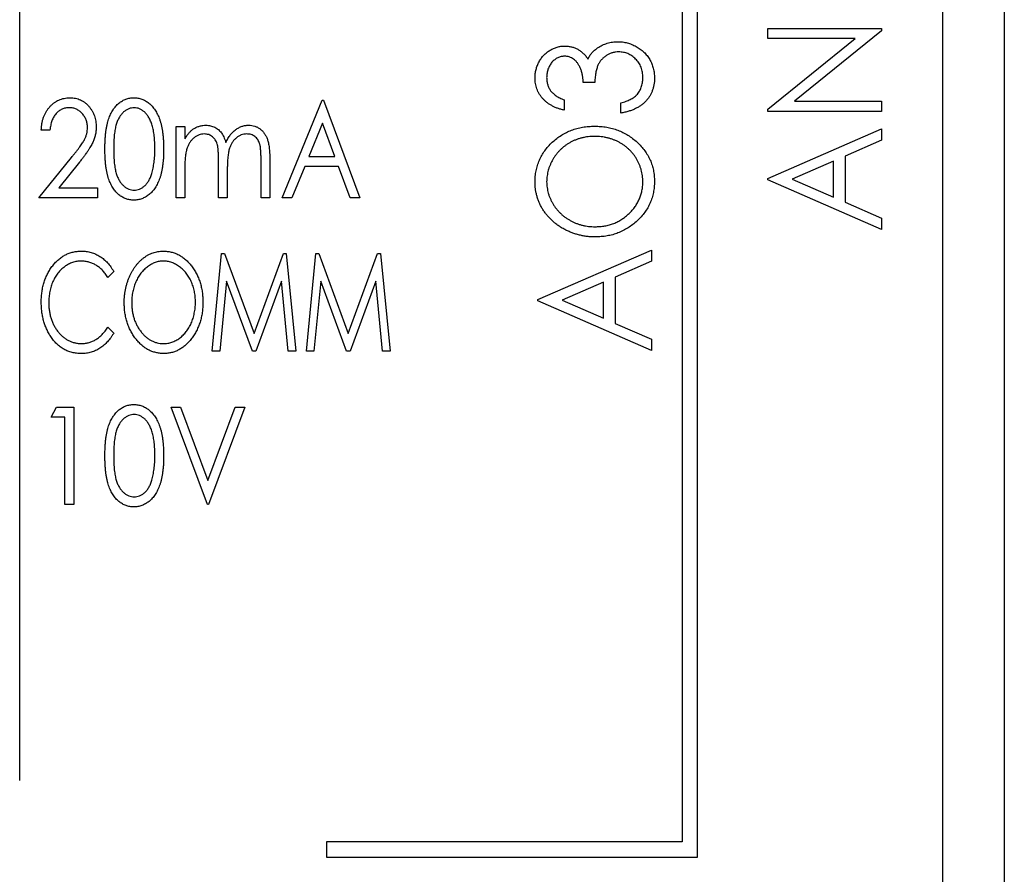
# Paper-space layout 'Sheet2' of a CAD drawing. Header units: millimetres. Extents: x 0 to 420, y 0 to 297.
# Tile 16 of 24: x 321 to 337, y 111 to 125. Entities that reach past the tile are written whole.
import ezdxf

# ---------------------------------------------------------------- set-up
doc = ezdxf.new("R2010")
doc.units = ezdxf.units.MM

psp = doc.layouts.new('Sheet2')

# ---------------------------------------------------------------- linework, layer by layer
at = {"color": 7, "linetype": 'Continuous', "lineweight": 25}
for p, q in [((336.15, 98.922), (336.15, 217.322)), ((337.15, 187.122), (337.15, 97.722)), ((332.15, 111.772), (332.15, 153.272)), ((331.9, 153.022), (331.9, 112.022)), ((321.1, 113.022), (321.1, 152.022)), ((333.298, 125.114), (333.298, 125.28)), ((333.298, 125.28), (335.15, 125.28)), ((335.15, 125.242), (333.731, 124.093)), ((335.15, 125.28), (335.15, 125.242)), ((334.72, 125.114), (333.298, 125.114)), ((333.298, 123.962), (334.72, 125.114)), ((330.474, 124.399), (330.284, 124.399)), ((325.38, 122.522), (326.031, 124.11)), ((326.031, 124.11), (326.051, 124.11)), ((326.051, 124.11), (326.642, 122.522)), ((329.975, 124.114), (329.975, 123.948)), ((330.901, 123.901), (330.901, 124.067)), ((333.731, 124.093), (335.15, 124.093)), ((335.15, 124.093), (335.15, 123.927)), ((333.298, 123.927), (333.298, 123.962)), ((335.15, 123.927), (333.298, 123.927)), ((321.594, 123.621), (321.452, 123.621)), ((323.65, 123.683), (323.792, 123.683)), ((323.65, 122.522), (323.65, 123.683)), ((323.792, 123.683), (323.792, 123.481)), ((326.036, 123.738), (325.813, 123.194)), ((326.237, 123.194), (326.036, 123.738)), ((333.298, 122.835), (335.15, 123.642)), ((335.15, 123.642), (335.15, 123.458)), ((335.15, 123.458), (334.556, 123.2)), ((321.411, 122.522), (321.945, 123.179)), ((324.342, 122.522), (324.342, 123.112)), ((325.034, 122.522), (325.034, 123.151)), ((325.176, 123.151), (325.176, 122.522)), ((325.813, 123.194), (326.237, 123.194)), ((334.366, 123.117), (333.692, 122.823)), ((334.366, 122.529), (334.366, 123.117)), ((334.556, 123.2), (334.556, 122.446)), ((322.074, 123.099), (321.737, 122.685)), ((323.792, 123.011), (323.792, 122.522)), ((324.484, 122.974), (324.484, 122.522)), ((325.746, 123.031), (325.537, 122.522)), ((326.298, 123.031), (325.746, 123.031)), ((326.487, 122.522), (326.298, 123.031)), ((333.298, 122.811), (333.298, 122.835)), ((335.15, 122.004), (333.298, 122.811)), ((333.692, 122.823), (334.366, 122.529)), ((321.737, 122.685), (322.368, 122.685)), ((322.368, 122.685), (322.368, 122.522)), ((322.368, 122.522), (321.411, 122.522)), ((323.792, 122.522), (323.65, 122.522)), ((324.484, 122.522), (324.342, 122.522)), ((325.176, 122.522), (325.034, 122.522)), ((325.537, 122.522), (325.38, 122.522)), ((326.642, 122.522), (326.487, 122.522)), ((334.556, 122.446), (335.15, 122.187)), ((335.15, 122.187), (335.15, 122.004)), ((329.548, 120.861), (331.4, 121.669)), ((331.4, 121.669), (331.4, 121.485)), ((324.238, 120.022), (324.392, 121.61)), ((324.392, 121.61), (324.438, 121.61)), ((324.438, 121.61), (324.92, 120.307)), ((324.92, 120.307), (325.398, 121.61)), ((325.398, 121.61), (325.446, 121.61)), ((325.446, 121.61), (325.602, 120.022)), ((325.774, 120.022), (325.928, 121.61)), ((325.928, 121.61), (325.974, 121.61)), ((325.974, 121.61), (326.455, 120.307)), ((326.455, 120.307), (326.934, 121.61)), ((326.934, 121.61), (326.982, 121.61)), ((326.982, 121.61), (327.137, 120.022)), ((331.4, 121.485), (330.806, 121.226)), ((322.632, 121.319), (322.536, 121.223)), ((330.806, 121.226), (330.806, 120.473)), ((324.472, 121.162), (324.361, 120.022)), ((324.893, 120.022), (324.472, 121.162)), ((325.368, 121.162), (324.949, 120.022)), ((325.479, 120.022), (325.368, 121.162)), ((326.008, 121.162), (325.897, 120.022)), ((326.429, 120.022), (326.008, 121.162)), ((326.903, 121.162), (326.485, 120.022)), ((327.015, 120.022), (326.903, 121.162)), ((330.616, 121.143), (329.942, 120.85)), ((330.616, 120.556), (330.616, 121.143)), ((329.548, 120.838), (329.548, 120.861)), ((331.4, 120.03), (329.548, 120.838)), ((329.942, 120.85), (330.616, 120.556)), ((322.536, 120.409), (322.632, 120.315)), ((330.806, 120.473), (331.4, 120.214)), ((331.4, 120.214), (331.4, 120.03)), ((324.361, 120.022), (324.238, 120.022)), ((324.949, 120.022), (324.893, 120.022)), ((325.602, 120.022), (325.479, 120.022)), ((325.897, 120.022), (325.774, 120.022)), ((326.485, 120.022), (326.429, 120.022)), ((327.137, 120.022), (327.015, 120.022)), ((321.615, 118.947), (321.7, 119.11)), ((321.7, 119.11), (321.981, 119.11)), ((321.981, 119.11), (321.981, 117.522)), ((323.568, 119.11), (323.723, 119.11)), ((324.159, 117.522), (323.568, 119.11)), ((323.723, 119.11), (324.169, 117.91)), ((324.169, 117.91), (324.615, 119.11)), ((324.769, 119.11), (324.179, 117.522)), ((324.615, 119.11), (324.769, 119.11)), ((321.838, 118.947), (321.615, 118.947)), ((321.838, 117.522), (321.838, 118.947)), ((321.981, 117.522), (321.838, 117.522)), ((324.179, 117.522), (324.159, 117.522)), ((326.1, 112.022), (326.1, 111.772)), ((331.9, 112.022), (326.1, 112.022)), ((326.1, 111.772), (332.15, 111.772))]:
    psp.add_line(p, q, dxfattribs=at)
for points, knots in [([(330.521, 124.964), (330.533, 124.972), (330.557, 124.988), (330.596, 125.008), (330.636, 125.025), (330.676, 125.039), (330.718, 125.051), (330.761, 125.058), (330.805, 125.063), (330.835, 125.064), (330.85, 125.064)], [0, 0, 0, 0, 0.126046, 0.250947, 0.373622, 0.497176, 0.620273, 0.744382, 0.87147, 1, 1, 1, 1]), ([(330.85, 125.064), (330.876, 125.063), (330.927, 125.062), (331.004, 125.046), (331.078, 125.021), (331.15, 124.987), (331.217, 124.945), (331.277, 124.895), (331.328, 124.838), (331.371, 124.774), (331.406, 124.705), (331.429, 124.63), (331.445, 124.552), (331.447, 124.499), (331.448, 124.472)], [0, 0, 0, 0, 0.082872, 0.165142, 0.248491, 0.333462, 0.418329, 0.500365, 0.581906, 0.664008, 0.746485, 0.828958, 0.912783, 1, 1, 1, 1]), ([(329.5, 124.475), (329.501, 124.498), (329.503, 124.544), (329.516, 124.612), (329.537, 124.676), (329.566, 124.738), (329.601, 124.796), (329.643, 124.847), (329.692, 124.891), (329.745, 124.927), (329.802, 124.956), (329.861, 124.977), (329.921, 124.991), (329.961, 124.992), (329.982, 124.993)], [0, 0, 0, 0, 0.088152, 0.174818, 0.261298, 0.348501, 0.435009, 0.519029, 0.601423, 0.684099, 0.765985, 0.844847, 0.922235, 1, 1, 1, 1]), ([(329.982, 124.993), (330.001, 124.992), (330.04, 124.991), (330.095, 124.981), (330.148, 124.965), (330.198, 124.941), (330.244, 124.911), (330.288, 124.875), (330.328, 124.831), (330.351, 124.799), (330.363, 124.782)], [0, 0, 0, 0, 0.128961, 0.252356, 0.372719, 0.492297, 0.612547, 0.736291, 0.864891, 1, 1, 1, 1]), ([(330.363, 124.782), (330.372, 124.8), (330.391, 124.836), (330.428, 124.884), (330.471, 124.927), (330.504, 124.951), (330.521, 124.964)], [0, 0, 0, 0, 0.250334, 0.497098, 0.745903, 1, 1, 1, 1]), ([(330.866, 124.898), (330.849, 124.897), (330.814, 124.896), (330.764, 124.885), (330.715, 124.867), (330.669, 124.843), (330.626, 124.813), (330.588, 124.777), (330.556, 124.737), (330.534, 124.699), (330.52, 124.666), (330.51, 124.637), (330.501, 124.605), (330.494, 124.57), (330.487, 124.532), (330.481, 124.491), (330.477, 124.446), (330.475, 124.415), (330.474, 124.399)], [0, 0, 0, 0, 0.072483, 0.144336, 0.216269, 0.289826, 0.363748, 0.435901, 0.50742, 0.580162, 0.618838, 0.660808, 0.707132, 0.757253, 0.811151, 0.869953, 0.932709, 1, 1, 1, 1]), ([(331.258, 124.475), (331.257, 124.49), (331.257, 124.521), (331.251, 124.565), (331.242, 124.607), (331.229, 124.647), (331.213, 124.685), (331.192, 124.719), (331.168, 124.752), (331.141, 124.782), (331.111, 124.809), (331.08, 124.833), (331.047, 124.853), (331.013, 124.87), (330.978, 124.882), (330.942, 124.891), (330.904, 124.897), (330.879, 124.898), (330.866, 124.898)], [0, 0, 0, 0, 0.072637, 0.141726, 0.208269, 0.273118, 0.33605, 0.398784, 0.461462, 0.52466, 0.587471, 0.648301, 0.707284, 0.765509, 0.823088, 0.881207, 0.940024, 1, 1, 1, 1]), ([(329.981, 124.827), (329.971, 124.827), (329.952, 124.826), (329.924, 124.821), (329.897, 124.813), (329.87, 124.802), (329.845, 124.788), (329.821, 124.771), (329.798, 124.751), (329.776, 124.728), (329.756, 124.703), (329.739, 124.675), (329.724, 124.646), (329.711, 124.616), (329.702, 124.584), (329.695, 124.55), (329.691, 124.514), (329.691, 124.49), (329.69, 124.478)], [0, 0, 0, 0, 0.0573937, 0.1140535, 0.1691673, 0.2255261, 0.2817698, 0.3402862, 0.4007051, 0.4641325, 0.5289745, 0.5927755, 0.6565383, 0.7214926, 0.7880119, 0.8561789, 0.9264562, 1, 1, 1, 1]), ([(330.284, 124.399), (330.284, 124.42), (330.283, 124.46), (330.274, 124.519), (330.261, 124.576), (330.241, 124.628), (330.218, 124.676), (330.192, 124.718), (330.163, 124.753), (330.13, 124.78), (330.095, 124.801), (330.058, 124.816), (330.02, 124.825), (329.994, 124.826), (329.981, 124.827)], [0, 0, 0, 0, 0.1058, 0.208102, 0.306952, 0.403845, 0.495836, 0.580279, 0.657016, 0.729335, 0.79901, 0.865583, 0.932309, 1, 1, 1, 1]), ([(329.975, 123.948), (329.957, 123.953), (329.92, 123.961), (329.868, 123.978), (329.819, 123.998), (329.773, 124.021), (329.731, 124.046), (329.692, 124.074), (329.655, 124.105), (329.623, 124.14), (329.594, 124.176), (329.569, 124.214), (329.548, 124.254), (329.531, 124.295), (329.517, 124.338), (329.508, 124.382), (329.501, 124.428), (329.501, 124.46), (329.5, 124.475)], [0, 0, 0, 0, 0.074282, 0.144875, 0.213158, 0.279066, 0.342788, 0.405011, 0.466609, 0.527393, 0.58752, 0.646103, 0.704302, 0.762167, 0.820014, 0.878488, 0.938507, 1, 1, 1, 1]), ([(329.69, 124.478), (329.691, 124.458), (329.693, 124.419), (329.705, 124.363), (329.725, 124.311), (329.749, 124.272), (329.773, 124.243), (329.794, 124.222), (329.817, 124.202), (329.843, 124.182), (329.872, 124.164), (329.904, 124.146), (329.938, 124.13), (329.963, 124.12), (329.975, 124.114)], [0, 0, 0, 0, 0.120032, 0.233521, 0.344431, 0.454949, 0.511874, 0.57062, 0.63265, 0.698517, 0.767458, 0.840518, 0.917842, 1, 1, 1, 1]), ([(331.448, 124.472), (331.447, 124.453), (331.446, 124.417), (331.44, 124.364), (331.429, 124.314), (331.413, 124.266), (331.394, 124.22), (331.37, 124.176), (331.342, 124.135), (331.309, 124.096), (331.272, 124.06), (331.231, 124.027), (331.186, 123.998), (331.137, 123.972), (331.084, 123.949), (331.027, 123.93), (330.966, 123.912), (330.923, 123.905), (330.901, 123.901)], [0, 0, 0, 0, 0.063186, 0.124194, 0.183604, 0.241346, 0.298312, 0.355201, 0.412588, 0.470703, 0.529828, 0.58992, 0.651564, 0.715502, 0.78143, 0.850905, 0.923451, 1, 1, 1, 1]), ([(331.157, 124.197), (331.165, 124.206), (331.181, 124.225), (331.202, 124.255), (331.219, 124.287), (331.233, 124.321), (331.244, 124.357), (331.252, 124.395), (331.257, 124.434), (331.257, 124.461), (331.258, 124.475)], [0, 0, 0, 0, 0.121204, 0.241415, 0.361745, 0.482356, 0.605846, 0.732505, 0.863626, 1, 1, 1, 1]), ([(321.452, 123.621), (321.453, 123.64), (321.454, 123.677), (321.462, 123.732), (321.473, 123.783), (321.488, 123.832), (321.508, 123.879), (321.531, 123.923), (321.558, 123.964), (321.589, 124.002), (321.623, 124.037), (321.659, 124.068), (321.697, 124.093), (321.737, 124.114), (321.779, 124.13), (321.823, 124.142), (321.869, 124.149), (321.901, 124.15), (321.917, 124.151)], [0, 0, 0, 0, 0.072334, 0.141914, 0.208741, 0.274167, 0.337971, 0.401293, 0.463952, 0.527107, 0.589349, 0.649227, 0.707723, 0.765056, 0.822452, 0.88001, 0.939094, 1, 1, 1, 1]), ([(321.917, 124.151), (321.932, 124.15), (321.963, 124.149), (322.008, 124.143), (322.051, 124.131), (322.091, 124.116), (322.129, 124.096), (322.165, 124.071), (322.199, 124.043), (322.229, 124.009), (322.257, 123.973), (322.281, 123.935), (322.301, 123.896), (322.318, 123.854), (322.331, 123.812), (322.341, 123.767), (322.346, 123.721), (322.347, 123.69), (322.347, 123.674)], [0, 0, 0, 0, 0.065729, 0.12853, 0.18954, 0.249355, 0.309087, 0.369381, 0.430731, 0.494145, 0.558032, 0.62067, 0.682574, 0.744275, 0.80644, 0.869523, 0.933847, 1, 1, 1, 1]), ([(322.49, 123.316), (322.49, 123.341), (322.49, 123.39), (322.493, 123.462), (322.497, 123.53), (322.504, 123.593), (322.512, 123.652), (322.523, 123.706), (322.535, 123.756), (322.549, 123.801), (322.565, 123.843), (322.582, 123.882), (322.601, 123.919), (322.621, 123.953), (322.642, 123.984), (322.666, 124.013), (322.691, 124.039), (322.717, 124.062), (322.745, 124.083), (322.773, 124.101), (322.802, 124.116), (322.832, 124.129), (322.863, 124.139), (322.895, 124.146), (322.927, 124.15), (322.949, 124.15), (322.96, 124.151)], [0, 0, 0, 0, 0.071375, 0.138635, 0.202113, 0.261323, 0.316583, 0.368081, 0.415828, 0.460035, 0.501627, 0.541574, 0.579746, 0.616822, 0.652294, 0.686942, 0.720382, 0.75345, 0.785745, 0.817173, 0.847768, 0.878032, 0.908314, 0.938473, 0.96905, 1, 1, 1, 1]), ([(322.96, 124.151), (322.972, 124.15), (322.994, 124.15), (323.027, 124.146), (323.059, 124.139), (323.09, 124.129), (323.121, 124.116), (323.151, 124.101), (323.18, 124.083), (323.208, 124.062), (323.235, 124.038), (323.26, 124.011), (323.284, 123.982), (323.307, 123.95), (323.328, 123.915), (323.348, 123.877), (323.366, 123.837), (323.383, 123.794), (323.398, 123.747), (323.411, 123.697), (323.422, 123.642), (323.431, 123.584), (323.438, 123.523), (323.442, 123.457), (323.446, 123.387), (323.446, 123.34), (323.446, 123.316)], [0, 0, 0, 0, 0.031342, 0.062016, 0.092558, 0.122928, 0.153544, 0.184467, 0.216194, 0.248695, 0.281994, 0.316268, 0.351339, 0.387576, 0.425632, 0.465016, 0.506147, 0.549274, 0.594592, 0.642822, 0.694105, 0.748513, 0.806235, 0.867557, 0.932037, 1, 1, 1, 1]), ([(330.901, 124.067), (330.916, 124.071), (330.943, 124.078), (330.983, 124.092), (331.02, 124.106), (331.053, 124.122), (331.084, 124.138), (331.111, 124.156), (331.136, 124.175), (331.15, 124.19), (331.157, 124.197)], [0, 0, 0, 0, 0.152217, 0.296177, 0.431862, 0.55851, 0.677785, 0.79096, 0.898105, 1, 1, 1, 1]), ([(321.91, 123.988), (321.899, 123.988), (321.878, 123.987), (321.847, 123.982), (321.818, 123.975), (321.79, 123.964), (321.763, 123.951), (321.738, 123.934), (321.715, 123.914), (321.692, 123.892), (321.672, 123.866), (321.654, 123.839), (321.638, 123.808), (321.624, 123.776), (321.613, 123.741), (321.605, 123.703), (321.598, 123.663), (321.595, 123.636), (321.594, 123.621)], [0, 0, 0, 0, 0.059225, 0.116611, 0.172851, 0.228444, 0.283468, 0.338919, 0.396478, 0.455455, 0.515594, 0.577117, 0.640619, 0.706096, 0.774376, 0.845979, 0.920954, 1, 1, 1, 1]), ([(322.205, 123.666), (322.205, 123.677), (322.204, 123.698), (322.2, 123.729), (322.193, 123.76), (322.184, 123.789), (322.172, 123.817), (322.157, 123.843), (322.139, 123.869), (322.12, 123.893), (322.098, 123.915), (322.075, 123.935), (322.05, 123.951), (322.024, 123.965), (321.997, 123.975), (321.969, 123.982), (321.94, 123.987), (321.92, 123.988), (321.91, 123.988)], [0, 0, 0, 0, 0.066868, 0.131628, 0.194722, 0.257287, 0.320078, 0.382241, 0.445837, 0.511009, 0.575396, 0.637713, 0.698214, 0.757403, 0.817133, 0.876715, 0.937028, 1, 1, 1, 1]), ([(322.965, 123.988), (322.95, 123.987), (322.92, 123.985), (322.876, 123.972), (322.834, 123.949), (322.8, 123.924), (322.775, 123.901), (322.757, 123.88), (322.74, 123.857), (322.724, 123.833), (322.71, 123.806), (322.696, 123.778), (322.684, 123.747), (322.673, 123.714), (322.663, 123.678), (322.655, 123.638), (322.648, 123.594), (322.642, 123.547), (322.637, 123.495), (322.635, 123.439), (322.633, 123.379), (322.632, 123.338), (322.632, 123.316)], [0, 0, 0, 0, 0.053929, 0.108266, 0.165356, 0.226147, 0.258147, 0.290997, 0.324957, 0.35994, 0.396313, 0.434381, 0.473956, 0.515531, 0.560074, 0.609012, 0.662258, 0.720546, 0.783287, 0.850474, 0.922953, 1, 1, 1, 1]), ([(323.304, 123.316), (323.304, 123.335), (323.304, 123.373), (323.301, 123.427), (323.298, 123.479), (323.293, 123.528), (323.287, 123.575), (323.279, 123.619), (323.27, 123.661), (323.259, 123.699), (323.248, 123.736), (323.234, 123.769), (323.221, 123.801), (323.205, 123.829), (323.189, 123.855), (323.172, 123.879), (323.153, 123.9), (323.128, 123.924), (323.095, 123.949), (323.053, 123.972), (323.009, 123.985), (322.98, 123.987), (322.965, 123.988)], [0, 0, 0, 0, 0.069054, 0.1350894, 0.19776, 0.2575354, 0.3143951, 0.3681948, 0.4192898, 0.4677721, 0.5137492, 0.55699, 0.598199, 0.6373272, 0.6743709, 0.7095125, 0.7432178, 0.7755071, 0.8363476, 0.8931452, 0.9467902, 1, 1, 1, 1]), ([(321.945, 123.179), (321.958, 123.195), (321.983, 123.225), (322.018, 123.269), (322.05, 123.31), (322.078, 123.347), (322.102, 123.382), (322.124, 123.413), (322.142, 123.441), (322.16, 123.475), (322.178, 123.515), (322.194, 123.564), (322.203, 123.615), (322.204, 123.649), (322.205, 123.666)], [0, 0, 0, 0, 0.108135, 0.207982, 0.299558, 0.382886, 0.458125, 0.525054, 0.584039, 0.63502, 0.72764, 0.818582, 0.908493, 1, 1, 1, 1]), ([(322.347, 123.674), (322.347, 123.652), (322.345, 123.608), (322.334, 123.543), (322.317, 123.48), (322.296, 123.429), (322.275, 123.388), (322.256, 123.354), (322.234, 123.318), (322.208, 123.28), (322.18, 123.238), (322.147, 123.194), (322.112, 123.147), (322.087, 123.116), (322.074, 123.099)], [0, 0, 0, 0, 0.10279, 0.203321, 0.302827, 0.403038, 0.456158, 0.515696, 0.580671, 0.651983, 0.729951, 0.813542, 0.903581, 1, 1, 1, 1]), ([(323.792, 123.481), (323.803, 123.499), (323.825, 123.532), (323.86, 123.577), (323.894, 123.614), (323.92, 123.635), (323.932, 123.644)], [0, 0, 0, 0, 0.2890996, 0.5503177, 0.7856738, 1, 1, 1, 1]), ([(323.932, 123.644), (323.948, 123.653), (323.981, 123.671), (324.033, 123.689), (324.086, 123.701), (324.122, 123.702), (324.14, 123.703)], [0, 0, 0, 0, 0.257278, 0.506496, 0.753263, 1, 1, 1, 1]), ([(324.14, 123.703), (324.152, 123.702), (324.176, 123.701), (324.211, 123.695), (324.246, 123.685), (324.279, 123.67), (324.311, 123.652), (324.34, 123.631), (324.365, 123.608), (324.388, 123.581), (324.409, 123.549), (324.427, 123.513), (324.445, 123.47), (324.455, 123.439), (324.46, 123.423)], [0, 0, 0, 0, 0.078873, 0.156641, 0.235287, 0.31445, 0.393338, 0.470003, 0.545259, 0.620686, 0.699982, 0.789239, 0.888628, 1, 1, 1, 1]), ([(324.46, 123.423), (324.465, 123.434), (324.476, 123.456), (324.494, 123.487), (324.513, 123.516), (324.533, 123.544), (324.553, 123.569), (324.576, 123.592), (324.598, 123.613), (324.63, 123.637), (324.671, 123.663), (324.723, 123.686), (324.777, 123.7), (324.814, 123.702), (324.833, 123.703)], [0, 0, 0, 0, 0.075903, 0.148742, 0.219272, 0.287167, 0.353598, 0.417954, 0.480985, 0.542566, 0.661454, 0.775597, 0.88735, 1, 1, 1, 1]), ([(324.833, 123.703), (324.85, 123.702), (324.883, 123.701), (324.932, 123.689), (324.977, 123.67), (325.019, 123.643), (325.057, 123.61), (325.089, 123.571), (325.117, 123.525), (325.135, 123.483), (325.147, 123.445), (325.155, 123.413), (325.162, 123.377), (325.167, 123.338), (325.171, 123.296), (325.174, 123.251), (325.176, 123.202), (325.176, 123.168), (325.176, 123.151)], [0, 0, 0, 0, 0.069452, 0.136546, 0.202875, 0.270002, 0.338086, 0.407252, 0.478742, 0.554734, 0.595663, 0.640599, 0.689499, 0.742817, 0.800275, 0.862296, 0.929006, 1, 1, 1, 1]), ([(329.5, 122.774), (329.501, 122.805), (329.503, 122.868), (329.516, 122.96), (329.539, 123.048), (329.569, 123.132), (329.609, 123.211), (329.657, 123.287), (329.715, 123.359), (329.781, 123.426), (329.852, 123.487), (329.929, 123.541), (330.01, 123.586), (330.095, 123.623), (330.183, 123.652), (330.277, 123.672), (330.374, 123.685), (330.44, 123.686), (330.473, 123.687)], [0, 0, 0, 0, 0.064112, 0.12603, 0.186709, 0.24615, 0.305771, 0.366051, 0.427384, 0.490821, 0.554635, 0.61692, 0.678954, 0.740666, 0.803314, 0.866858, 0.932414, 1, 1, 1, 1]), ([(330.473, 123.687), (330.507, 123.686), (330.572, 123.685), (330.669, 123.672), (330.761, 123.652), (330.85, 123.623), (330.935, 123.586), (331.016, 123.541), (331.093, 123.488), (331.165, 123.427), (331.231, 123.36), (331.289, 123.289), (331.338, 123.215), (331.378, 123.136), (331.41, 123.054), (331.431, 122.968), (331.445, 122.879), (331.447, 122.819), (331.448, 122.788)], [0, 0, 0, 0, 0.067668, 0.133292, 0.19714, 0.260013, 0.322488, 0.385059, 0.448295, 0.51269, 0.576673, 0.638498, 0.698729, 0.757967, 0.817157, 0.876594, 0.937343, 1, 1, 1, 1]), ([(324.109, 123.56), (324.094, 123.56), (324.065, 123.558), (324.023, 123.546), (323.981, 123.526), (323.943, 123.499), (323.906, 123.466), (323.875, 123.426), (323.849, 123.381), (323.832, 123.34), (323.82, 123.303), (323.813, 123.271), (323.807, 123.236), (323.801, 123.198), (323.797, 123.156), (323.794, 123.111), (323.793, 123.062), (323.792, 123.028), (323.792, 123.011)], [0, 0, 0, 0, 0.0616735, 0.1231511, 0.1867385, 0.2537881, 0.3235974, 0.3938461, 0.4662198, 0.5425955, 0.5838752, 0.6291225, 0.6792613, 0.7340573, 0.7930934, 0.8573493, 0.9259995, 1, 1, 1, 1]), ([(324.342, 123.112), (324.342, 123.129), (324.342, 123.161), (324.341, 123.207), (324.339, 123.249), (324.336, 123.286), (324.334, 123.32), (324.33, 123.349), (324.325, 123.374), (324.319, 123.401), (324.307, 123.431), (324.29, 123.463), (324.268, 123.492), (324.242, 123.516), (324.213, 123.536), (324.181, 123.55), (324.146, 123.559), (324.121, 123.56), (324.109, 123.56)], [0, 0, 0, 0, 0.087223, 0.167794, 0.240647, 0.306352, 0.364898, 0.415891, 0.460563, 0.497752, 0.564204, 0.627607, 0.68939, 0.751096, 0.812729, 0.87365, 0.935363, 1, 1, 1, 1]), ([(324.802, 123.56), (324.787, 123.56), (324.756, 123.558), (324.712, 123.546), (324.67, 123.526), (324.631, 123.497), (324.595, 123.463), (324.564, 123.423), (324.539, 123.377), (324.522, 123.335), (324.511, 123.297), (324.504, 123.264), (324.498, 123.227), (324.493, 123.185), (324.489, 123.138), (324.486, 123.087), (324.485, 123.032), (324.484, 122.994), (324.484, 122.974)], [0, 0, 0, 0, 0.06065, 0.121158, 0.182456, 0.247169, 0.313694, 0.380773, 0.450139, 0.52269, 0.56256, 0.607892, 0.658759, 0.715349, 0.777696, 0.845899, 0.919983, 1, 1, 1, 1]), ([(325.034, 123.151), (325.034, 123.166), (325.034, 123.195), (325.033, 123.236), (325.031, 123.273), (325.028, 123.307), (325.025, 123.337), (325.021, 123.363), (325.017, 123.386), (325.01, 123.411), (324.999, 123.439), (324.981, 123.47), (324.959, 123.496), (324.934, 123.519), (324.905, 123.537), (324.873, 123.551), (324.838, 123.559), (324.814, 123.56), (324.802, 123.56)], [0, 0, 0, 0, 0.083117, 0.159723, 0.229275, 0.292384, 0.348505, 0.398293, 0.441839, 0.478862, 0.545449, 0.610106, 0.673349, 0.737246, 0.801312, 0.865156, 0.930969, 1, 1, 1, 1]), ([(330.473, 123.521), (330.455, 123.521), (330.419, 123.52), (330.367, 123.516), (330.315, 123.507), (330.265, 123.497), (330.217, 123.483), (330.169, 123.467), (330.123, 123.447), (330.078, 123.425), (330.035, 123.4), (329.994, 123.372), (329.956, 123.341), (329.919, 123.309), (329.885, 123.273), (329.853, 123.236), (329.823, 123.196), (329.796, 123.153), (329.771, 123.109), (329.75, 123.064), (329.732, 123.019), (329.716, 122.973), (329.705, 122.926), (329.697, 122.878), (329.691, 122.83), (329.691, 122.797), (329.69, 122.781)], [0, 0, 0, 0, 0.0449232, 0.0890569, 0.1322872, 0.1749861, 0.2171436, 0.2587688, 0.300532, 0.342498, 0.3841405, 0.4253721, 0.466388, 0.5071788, 0.548135, 0.5892175, 0.6308415, 0.6731931, 0.7154869, 0.757043, 0.7977596, 0.8382068, 0.8786932, 0.9189157, 0.9591012, 1, 1, 1, 1]), ([(331.258, 122.781), (331.257, 122.798), (331.257, 122.831), (331.252, 122.88), (331.244, 122.929), (331.232, 122.976), (331.217, 123.022), (331.2, 123.068), (331.179, 123.113), (331.155, 123.156), (331.128, 123.198), (331.099, 123.237), (331.067, 123.274), (331.032, 123.309), (330.996, 123.342), (330.957, 123.372), (330.916, 123.4), (330.872, 123.425), (330.826, 123.447), (330.78, 123.467), (330.731, 123.483), (330.682, 123.497), (330.632, 123.507), (330.58, 123.516), (330.527, 123.52), (330.491, 123.521), (330.473, 123.521)], [0, 0, 0, 0, 0.041661, 0.082882, 0.123552, 0.164177, 0.204273, 0.24489, 0.285869, 0.327154, 0.368651, 0.40943, 0.450115, 0.490687, 0.531109, 0.572015, 0.613338, 0.655348, 0.697698, 0.739863, 0.781905, 0.824489, 0.86732, 0.910682, 0.954948, 1, 1, 1, 1]), ([(322.96, 122.482), (322.949, 122.482), (322.927, 122.482), (322.895, 122.487), (322.863, 122.494), (322.833, 122.503), (322.803, 122.515), (322.774, 122.531), (322.745, 122.549), (322.718, 122.569), (322.692, 122.592), (322.667, 122.618), (322.644, 122.647), (322.622, 122.678), (322.601, 122.712), (322.583, 122.749), (322.566, 122.788), (322.549, 122.831), (322.535, 122.876), (322.523, 122.927), (322.513, 122.981), (322.504, 123.039), (322.498, 123.102), (322.493, 123.17), (322.49, 123.241), (322.49, 123.29), (322.49, 123.316)], [0, 0, 0, 0, 0.030984, 0.061594, 0.091786, 0.121728, 0.151911, 0.18254, 0.213843, 0.245757, 0.27844, 0.311916, 0.346414, 0.382339, 0.4192, 0.457678, 0.497942, 0.539962, 0.584591, 0.63268, 0.684525, 0.739888, 0.798837, 0.862106, 0.929142, 1, 1, 1, 1]), ([(322.632, 123.316), (322.632, 123.295), (322.633, 123.254), (322.634, 123.194), (322.638, 123.138), (322.642, 123.086), (322.648, 123.039), (322.655, 122.995), (322.663, 122.955), (322.673, 122.919), (322.684, 122.886), (322.696, 122.855), (322.709, 122.827), (322.724, 122.8), (322.74, 122.776), (322.757, 122.753), (322.775, 122.733), (322.801, 122.708), (322.834, 122.683), (322.876, 122.661), (322.92, 122.647), (322.95, 122.645), (322.965, 122.645)], [0, 0, 0, 0, 0.076691, 0.148814, 0.216408, 0.278756, 0.336731, 0.390314, 0.439349, 0.483807, 0.525397, 0.564986, 0.603068, 0.639454, 0.674658, 0.70863, 0.741748, 0.774023, 0.835373, 0.891967, 0.946433, 1, 1, 1, 1]), ([(323.446, 123.316), (323.446, 123.291), (323.446, 123.244), (323.443, 123.175), (323.438, 123.11), (323.431, 123.048), (323.422, 122.99), (323.411, 122.936), (323.399, 122.886), (323.384, 122.84), (323.367, 122.797), (323.349, 122.756), (323.329, 122.719), (323.308, 122.684), (323.286, 122.652), (323.261, 122.622), (323.236, 122.596), (323.209, 122.571), (323.18, 122.551), (323.151, 122.532), (323.121, 122.517), (323.091, 122.504), (323.059, 122.494), (323.027, 122.487), (322.994, 122.482), (322.972, 122.482), (322.96, 122.482)], [0, 0, 0, 0, 0.067741, 0.131983, 0.193098, 0.250555, 0.30473, 0.35572, 0.403928, 0.449015, 0.491806, 0.532711, 0.572139, 0.610083, 0.646601, 0.681897, 0.716413, 0.749943, 0.782717, 0.814636, 0.845856, 0.876618, 0.907303, 0.937878, 0.968624, 1, 1, 1, 1]), ([(323.253, 122.917), (323.257, 122.931), (323.265, 122.96), (323.276, 123.005), (323.284, 123.052), (323.292, 123.1), (323.297, 123.151), (323.301, 123.204), (323.303, 123.26), (323.304, 123.297), (323.304, 123.316)], [0, 0, 0, 0, 0.109495, 0.222787, 0.340509, 0.462373, 0.589106, 0.721042, 0.858203, 1, 1, 1, 1]), ([(322.965, 122.645), (322.98, 122.645), (323.01, 122.647), (323.053, 122.661), (323.096, 122.682), (323.129, 122.707), (323.154, 122.731), (323.172, 122.751), (323.188, 122.773), (323.203, 122.798), (323.218, 122.825), (323.231, 122.853), (323.243, 122.884), (323.249, 122.906), (323.253, 122.917)], [0, 0, 0, 0, 0.104986, 0.210336, 0.319866, 0.437246, 0.499041, 0.561981, 0.627694, 0.695445, 0.765943, 0.84078, 0.9183, 1, 1, 1, 1]), ([(331.448, 122.788), (331.447, 122.756), (331.445, 122.695), (331.431, 122.605), (331.409, 122.518), (331.378, 122.436), (331.339, 122.357), (331.289, 122.282), (331.232, 122.21), (331.166, 122.143), (331.094, 122.082), (331.018, 122.028), (330.937, 121.984), (330.853, 121.947), (330.766, 121.917), (330.675, 121.897), (330.58, 121.885), (330.515, 121.883), (330.482, 121.882)], [0, 0, 0, 0, 0.063524, 0.12488, 0.185155, 0.244833, 0.304627, 0.365038, 0.42717, 0.49127, 0.555588, 0.618668, 0.681008, 0.742903, 0.805249, 0.868474, 0.933217, 1, 1, 1, 1]), ([(330.482, 121.882), (330.46, 121.883), (330.416, 121.883), (330.351, 121.889), (330.287, 121.898), (330.225, 121.912), (330.163, 121.929), (330.103, 121.949), (330.044, 121.974), (329.987, 122.001), (329.931, 122.032), (329.879, 122.067), (329.829, 122.103), (329.783, 122.142), (329.74, 122.185), (329.7, 122.229), (329.663, 122.277), (329.629, 122.327), (329.598, 122.379), (329.573, 122.432), (329.55, 122.486), (329.532, 122.542), (329.518, 122.598), (329.508, 122.656), (329.501, 122.714), (329.501, 122.754), (329.5, 122.774)], [0, 0, 0, 0, 0.044811, 0.089011, 0.13275, 0.176233, 0.219272, 0.262324, 0.305647, 0.348979, 0.392242, 0.43461, 0.476184, 0.517236, 0.558165, 0.598792, 0.639668, 0.680638, 0.721467, 0.761759, 0.801482, 0.840953, 0.880381, 0.919726, 0.959716, 1, 1, 1, 1]), ([(329.69, 122.781), (329.691, 122.765), (329.691, 122.733), (329.697, 122.686), (329.705, 122.639), (329.716, 122.593), (329.732, 122.548), (329.75, 122.503), (329.771, 122.458), (329.796, 122.415), (329.823, 122.373), (329.854, 122.334), (329.886, 122.296), (329.92, 122.261), (329.957, 122.228), (329.996, 122.198), (330.038, 122.171), (330.082, 122.145), (330.127, 122.122), (330.174, 122.103), (330.222, 122.086), (330.271, 122.072), (330.322, 122.062), (330.374, 122.054), (330.427, 122.049), (330.463, 122.049), (330.481, 122.049)], [0, 0, 0, 0, 0.039956, 0.079513, 0.119111, 0.158682, 0.198528, 0.238944, 0.279928, 0.321669, 0.363487, 0.405034, 0.446304, 0.487242, 0.528249, 0.569305, 0.611035, 0.653354, 0.695583, 0.737902, 0.780492, 0.823231, 0.866218, 0.910046, 0.954473, 1, 1, 1, 1]), ([(330.481, 122.049), (330.508, 122.049), (330.561, 122.05), (330.638, 122.061), (330.712, 122.077), (330.783, 122.101), (330.851, 122.131), (330.915, 122.169), (330.976, 122.212), (331.033, 122.263), (331.086, 122.317), (331.132, 122.375), (331.17, 122.436), (331.202, 122.5), (331.227, 122.566), (331.245, 122.635), (331.256, 122.707), (331.257, 122.756), (331.258, 122.781)], [0, 0, 0, 0, 0.06753, 0.132738, 0.196163, 0.25879, 0.321017, 0.383435, 0.446363, 0.511011, 0.575079, 0.637133, 0.697793, 0.757163, 0.816573, 0.8765, 0.937463, 1, 1, 1, 1]), ([(321.452, 120.825), (321.452, 120.854), (321.453, 120.91), (321.463, 120.992), (321.477, 121.071), (321.497, 121.147), (321.524, 121.218), (321.555, 121.287), (321.593, 121.352), (321.637, 121.413), (321.684, 121.468), (321.735, 121.517), (321.789, 121.558), (321.846, 121.592), (321.906, 121.619), (321.97, 121.637), (322.036, 121.649), (322.081, 121.65), (322.104, 121.651)], [0, 0, 0, 0, 0.073125, 0.143632, 0.211843, 0.278278, 0.343434, 0.407856, 0.471786, 0.53609, 0.599094, 0.659052, 0.716651, 0.772937, 0.828661, 0.884455, 0.941225, 1, 1, 1, 1]), ([(322.104, 121.651), (322.118, 121.65), (322.145, 121.65), (322.186, 121.646), (322.226, 121.639), (322.264, 121.629), (322.302, 121.617), (322.339, 121.602), (322.375, 121.584), (322.409, 121.564), (322.443, 121.541), (322.474, 121.515), (322.504, 121.488), (322.533, 121.459), (322.56, 121.427), (322.586, 121.393), (322.61, 121.357), (322.625, 121.331), (322.632, 121.319)], [0, 0, 0, 0, 0.063486, 0.125808, 0.187288, 0.247675, 0.308186, 0.36855, 0.429206, 0.490435, 0.552106, 0.613458, 0.675531, 0.737874, 0.801763, 0.866092, 0.93246, 1, 1, 1, 1]), ([(322.804, 120.809), (322.804, 120.828), (322.805, 120.866), (322.809, 120.921), (322.816, 120.976), (322.825, 121.03), (322.837, 121.082), (322.852, 121.134), (322.869, 121.185), (322.889, 121.234), (322.911, 121.281), (322.935, 121.326), (322.961, 121.368), (322.989, 121.408), (323.019, 121.445), (323.051, 121.48), (323.084, 121.511), (323.12, 121.54), (323.157, 121.566), (323.195, 121.589), (323.233, 121.608), (323.273, 121.624), (323.313, 121.636), (323.354, 121.644), (323.395, 121.65), (323.423, 121.65), (323.437, 121.651)], [0, 0, 0, 0, 0.048569, 0.096439, 0.143708, 0.190484, 0.236612, 0.282551, 0.328358, 0.374, 0.419155, 0.462851, 0.505473, 0.546795, 0.587696, 0.627848, 0.667601, 0.706967, 0.745719, 0.783381, 0.820224, 0.856342, 0.892242, 0.927928, 0.963693, 1, 1, 1, 1]), ([(323.437, 121.651), (323.46, 121.65), (323.505, 121.648), (323.57, 121.637), (323.633, 121.618), (323.693, 121.592), (323.749, 121.557), (323.803, 121.515), (323.854, 121.466), (323.902, 121.41), (323.945, 121.348), (323.983, 121.283), (324.015, 121.213), (324.041, 121.141), (324.062, 121.065), (324.076, 120.985), (324.085, 120.902), (324.086, 120.846), (324.086, 120.817)], [0, 0, 0, 0, 0.057749, 0.113776, 0.169262, 0.224286, 0.280504, 0.338006, 0.398118, 0.461303, 0.525813, 0.589976, 0.654653, 0.720078, 0.787053, 0.855547, 0.926602, 1, 1, 1, 1]), ([(322.102, 121.488), (322.09, 121.488), (322.066, 121.487), (322.031, 121.483), (321.996, 121.476), (321.962, 121.466), (321.929, 121.453), (321.896, 121.438), (321.864, 121.419), (321.833, 121.398), (321.803, 121.375), (321.775, 121.349), (321.748, 121.322), (321.724, 121.292), (321.7, 121.261), (321.679, 121.228), (321.659, 121.193), (321.641, 121.156), (321.626, 121.117), (321.612, 121.078), (321.6, 121.037), (321.59, 120.995), (321.583, 120.951), (321.578, 120.907), (321.574, 120.861), (321.574, 120.83), (321.574, 120.815)], [0, 0, 0, 0, 0.037819, 0.075239, 0.112104, 0.149364, 0.186633, 0.224641, 0.263307, 0.302826, 0.343103, 0.383129, 0.423105, 0.463447, 0.50432, 0.545698, 0.588224, 0.631307, 0.675097, 0.71942, 0.763894, 0.809571, 0.855705, 0.902543, 0.950822, 1, 1, 1, 1]), ([(322.536, 121.223), (322.522, 121.244), (322.496, 121.284), (322.45, 121.338), (322.4, 121.384), (322.347, 121.421), (322.29, 121.451), (322.23, 121.472), (322.167, 121.486), (322.124, 121.487), (322.102, 121.488)], [0, 0, 0, 0, 0.138928, 0.270796, 0.396442, 0.519153, 0.639722, 0.758252, 0.877819, 1, 1, 1, 1]), ([(323.443, 121.488), (323.432, 121.488), (323.409, 121.487), (323.376, 121.482), (323.342, 121.476), (323.31, 121.466), (323.278, 121.452), (323.246, 121.437), (323.215, 121.418), (323.185, 121.397), (323.155, 121.374), (323.127, 121.348), (323.101, 121.32), (323.076, 121.29), (323.053, 121.259), (323.032, 121.225), (323.012, 121.19), (322.994, 121.152), (322.978, 121.114), (322.964, 121.073), (322.953, 121.032), (322.943, 120.99), (322.935, 120.946), (322.93, 120.902), (322.927, 120.856), (322.926, 120.825), (322.926, 120.81)], [0, 0, 0, 0, 0.035756, 0.071463, 0.107295, 0.14323, 0.179661, 0.217198, 0.255584, 0.295045, 0.335107, 0.375423, 0.415954, 0.456653, 0.497916, 0.539901, 0.583053, 0.62708, 0.671523, 0.716511, 0.762071, 0.80803, 0.854581, 0.902119, 0.950439, 1, 1, 1, 1]), ([(323.964, 120.817), (323.964, 120.833), (323.964, 120.863), (323.961, 120.908), (323.955, 120.952), (323.948, 120.995), (323.938, 121.037), (323.927, 121.077), (323.912, 121.117), (323.897, 121.155), (323.879, 121.192), (323.859, 121.227), (323.838, 121.26), (323.815, 121.291), (323.79, 121.321), (323.763, 121.348), (323.735, 121.374), (323.705, 121.397), (323.674, 121.418), (323.643, 121.437), (323.61, 121.452), (323.578, 121.466), (323.545, 121.476), (323.511, 121.482), (323.477, 121.487), (323.454, 121.488), (323.443, 121.488)], [0, 0, 0, 0, 0.048991, 0.097077, 0.144046, 0.190363, 0.23576, 0.280351, 0.324797, 0.369023, 0.412534, 0.455188, 0.496978, 0.538257, 0.578783, 0.619392, 0.659816, 0.700228, 0.740329, 0.779088, 0.817008, 0.854143, 0.890801, 0.92704, 0.963493, 1, 1, 1, 1]), ([(321.605, 120.259), (321.593, 120.279), (321.568, 120.319), (321.537, 120.383), (321.511, 120.449), (321.489, 120.518), (321.472, 120.591), (321.46, 120.666), (321.453, 120.745), (321.452, 120.798), (321.452, 120.825)], [0, 0, 0, 0, 0.11772, 0.236305, 0.356027, 0.478107, 0.602724, 0.731041, 0.863077, 1, 1, 1, 1]), ([(321.574, 120.815), (321.574, 120.791), (321.575, 120.745), (321.583, 120.678), (321.594, 120.613), (321.611, 120.552), (321.632, 120.493), (321.659, 120.438), (321.689, 120.385), (321.725, 120.336), (321.764, 120.291), (321.806, 120.252), (321.85, 120.219), (321.897, 120.192), (321.947, 120.17), (321.999, 120.156), (322.053, 120.146), (322.091, 120.145), (322.109, 120.145)], [0, 0, 0, 0, 0.073531, 0.144115, 0.212408, 0.278558, 0.343792, 0.40776, 0.47141, 0.535004, 0.597227, 0.657228, 0.71476, 0.770942, 0.826966, 0.88338, 0.94073, 1, 1, 1, 1]), ([(323.448, 119.982), (323.425, 119.982), (323.382, 119.984), (323.317, 119.996), (323.256, 120.015), (323.197, 120.041), (323.141, 120.075), (323.087, 120.118), (323.037, 120.167), (322.989, 120.224), (322.946, 120.285), (322.908, 120.351), (322.876, 120.419), (322.849, 120.491), (322.829, 120.566), (322.815, 120.644), (322.806, 120.726), (322.805, 120.781), (322.804, 120.809)], [0, 0, 0, 0, 0.057256, 0.112836, 0.167771, 0.222979, 0.279313, 0.337364, 0.398095, 0.461759, 0.526938, 0.591768, 0.656984, 0.722575, 0.789189, 0.857318, 0.92748, 1, 1, 1, 1]), ([(322.926, 120.81), (322.927, 120.787), (322.927, 120.742), (322.935, 120.676), (322.947, 120.613), (322.963, 120.552), (322.984, 120.494), (323.011, 120.439), (323.041, 120.386), (323.077, 120.337), (323.115, 120.292), (323.156, 120.253), (323.199, 120.22), (323.244, 120.192), (323.291, 120.171), (323.34, 120.156), (323.391, 120.146), (323.425, 120.145), (323.443, 120.145)], [0, 0, 0, 0, 0.07359, 0.144511, 0.213101, 0.280178, 0.346218, 0.41141, 0.476119, 0.541512, 0.605261, 0.665709, 0.723738, 0.779509, 0.834519, 0.888696, 0.943731, 1, 1, 1, 1]), ([(323.443, 120.145), (323.455, 120.145), (323.478, 120.145), (323.513, 120.15), (323.547, 120.156), (323.58, 120.166), (323.613, 120.179), (323.646, 120.194), (323.677, 120.212), (323.707, 120.233), (323.737, 120.256), (323.765, 120.281), (323.791, 120.308), (323.815, 120.338), (323.838, 120.369), (323.86, 120.402), (323.879, 120.438), (323.897, 120.475), (323.912, 120.514), (323.927, 120.554), (323.938, 120.596), (323.947, 120.638), (323.955, 120.681), (323.961, 120.726), (323.964, 120.771), (323.964, 120.802), (323.964, 120.817)], [0, 0, 0, 0, 0.037357, 0.074278, 0.111018, 0.14784, 0.184883, 0.22235, 0.260481, 0.299753, 0.339517, 0.379042, 0.419008, 0.459358, 0.500258, 0.54215, 0.584749, 0.628679, 0.673336, 0.718223, 0.763268, 0.809125, 0.855573, 0.902672, 0.950885, 1, 1, 1, 1]), ([(324.086, 120.817), (324.086, 120.788), (324.085, 120.732), (324.076, 120.65), (324.062, 120.57), (324.041, 120.495), (324.015, 120.422), (323.983, 120.353), (323.945, 120.286), (323.902, 120.225), (323.855, 120.168), (323.804, 120.118), (323.751, 120.076), (323.695, 120.042), (323.637, 120.014), (323.576, 119.996), (323.513, 119.984), (323.469, 119.982), (323.448, 119.982)], [0, 0, 0, 0, 0.073414, 0.14447, 0.213219, 0.280442, 0.346531, 0.411817, 0.476808, 0.542034, 0.605735, 0.666106, 0.724168, 0.779884, 0.834559, 0.888824, 0.943716, 1, 1, 1, 1]), ([(322.109, 120.145), (322.13, 120.145), (322.171, 120.147), (322.232, 120.16), (322.29, 120.18), (322.345, 120.21), (322.397, 120.247), (322.446, 120.294), (322.494, 120.348), (322.521, 120.388), (322.536, 120.409)], [0, 0, 0, 0, 0.119098, 0.235511, 0.351545, 0.468991, 0.591137, 0.719001, 0.854807, 1, 1, 1, 1]), ([(322.105, 119.982), (322.092, 119.982), (322.066, 119.982), (322.028, 119.986), (321.991, 119.991), (321.955, 119.999), (321.92, 120.008), (321.886, 120.021), (321.853, 120.034), (321.821, 120.051), (321.791, 120.069), (321.761, 120.09), (321.733, 120.113), (321.705, 120.138), (321.678, 120.165), (321.653, 120.194), (321.628, 120.226), (321.613, 120.248), (321.605, 120.259)], [0, 0, 0, 0, 0.065399, 0.129451, 0.191768, 0.253171, 0.313776, 0.37363, 0.433654, 0.493321, 0.552939, 0.613249, 0.674513, 0.736621, 0.800141, 0.864945, 0.931285, 1, 1, 1, 1]), ([(322.632, 120.315), (322.625, 120.302), (322.61, 120.276), (322.585, 120.24), (322.559, 120.206), (322.531, 120.174), (322.502, 120.144), (322.472, 120.116), (322.44, 120.091), (322.407, 120.068), (322.373, 120.048), (322.338, 120.03), (322.301, 120.015), (322.264, 120.003), (322.226, 119.993), (322.186, 119.987), (322.146, 119.982), (322.119, 119.982), (322.105, 119.982)], [0, 0, 0, 0, 0.068588, 0.136031, 0.20146, 0.265476, 0.328976, 0.391171, 0.452644, 0.514037, 0.574968, 0.635093, 0.694942, 0.7548, 0.814835, 0.875397, 0.937359, 1, 1, 1, 1]), ([(322.49, 118.316), (322.49, 118.341), (322.49, 118.39), (322.493, 118.462), (322.497, 118.53), (322.504, 118.593), (322.512, 118.652), (322.523, 118.706), (322.535, 118.756), (322.549, 118.801), (322.565, 118.843), (322.582, 118.882), (322.601, 118.919), (322.621, 118.953), (322.642, 118.984), (322.666, 119.013), (322.691, 119.039), (322.717, 119.062), (322.745, 119.083), (322.773, 119.101), (322.802, 119.116), (322.832, 119.129), (322.863, 119.139), (322.895, 119.146), (322.927, 119.15), (322.949, 119.15), (322.96, 119.151)], [0, 0, 0, 0, 0.071375, 0.138635, 0.202113, 0.261323, 0.316583, 0.368081, 0.415828, 0.460035, 0.501627, 0.541574, 0.579746, 0.616822, 0.652294, 0.686942, 0.720382, 0.75345, 0.785745, 0.817173, 0.847768, 0.878032, 0.908314, 0.938473, 0.96905, 1, 1, 1, 1]), ([(322.96, 119.151), (322.972, 119.15), (322.994, 119.15), (323.027, 119.146), (323.059, 119.139), (323.09, 119.129), (323.121, 119.116), (323.151, 119.101), (323.18, 119.083), (323.208, 119.062), (323.235, 119.038), (323.26, 119.011), (323.284, 118.982), (323.307, 118.95), (323.328, 118.915), (323.348, 118.877), (323.366, 118.837), (323.383, 118.794), (323.398, 118.747), (323.411, 118.697), (323.422, 118.642), (323.431, 118.584), (323.438, 118.523), (323.442, 118.457), (323.446, 118.387), (323.446, 118.34), (323.446, 118.316)], [0, 0, 0, 0, 0.031342, 0.062016, 0.092558, 0.122928, 0.153544, 0.184467, 0.216194, 0.248695, 0.281994, 0.316268, 0.351339, 0.387576, 0.425632, 0.465016, 0.506147, 0.549274, 0.594592, 0.642822, 0.694105, 0.748513, 0.806235, 0.867557, 0.932037, 1, 1, 1, 1]), ([(322.965, 118.988), (322.95, 118.987), (322.92, 118.985), (322.876, 118.972), (322.834, 118.949), (322.8, 118.924), (322.775, 118.901), (322.757, 118.88), (322.74, 118.857), (322.724, 118.833), (322.71, 118.806), (322.696, 118.778), (322.684, 118.747), (322.673, 118.714), (322.663, 118.678), (322.655, 118.638), (322.648, 118.594), (322.642, 118.547), (322.637, 118.495), (322.635, 118.439), (322.633, 118.379), (322.632, 118.338), (322.632, 118.316)], [0, 0, 0, 0, 0.053929, 0.108266, 0.165356, 0.226147, 0.258147, 0.290997, 0.324957, 0.35994, 0.396313, 0.434381, 0.473956, 0.515531, 0.560074, 0.609012, 0.662258, 0.720546, 0.783287, 0.850474, 0.922953, 1, 1, 1, 1]), ([(323.304, 118.316), (323.304, 118.335), (323.304, 118.373), (323.301, 118.427), (323.298, 118.479), (323.293, 118.528), (323.287, 118.575), (323.279, 118.619), (323.27, 118.661), (323.259, 118.699), (323.248, 118.736), (323.234, 118.769), (323.221, 118.801), (323.205, 118.829), (323.189, 118.855), (323.172, 118.879), (323.153, 118.9), (323.128, 118.924), (323.095, 118.949), (323.053, 118.972), (323.009, 118.985), (322.98, 118.987), (322.965, 118.988)], [0, 0, 0, 0, 0.069054, 0.1350894, 0.19776, 0.2575354, 0.3143951, 0.3681948, 0.4192898, 0.4677721, 0.5137492, 0.55699, 0.598199, 0.6373272, 0.6743709, 0.7095125, 0.7432178, 0.7755071, 0.8363476, 0.8931452, 0.9467902, 1, 1, 1, 1]), ([(322.96, 117.482), (322.949, 117.482), (322.927, 117.482), (322.895, 117.487), (322.863, 117.494), (322.833, 117.503), (322.803, 117.515), (322.774, 117.531), (322.745, 117.549), (322.718, 117.569), (322.692, 117.592), (322.667, 117.618), (322.644, 117.647), (322.622, 117.678), (322.601, 117.712), (322.583, 117.749), (322.566, 117.788), (322.549, 117.831), (322.535, 117.876), (322.523, 117.927), (322.513, 117.981), (322.504, 118.039), (322.498, 118.102), (322.493, 118.17), (322.49, 118.241), (322.49, 118.29), (322.49, 118.316)], [0, 0, 0, 0, 0.030984, 0.061594, 0.091786, 0.121728, 0.151911, 0.18254, 0.213843, 0.245757, 0.27844, 0.311916, 0.346414, 0.382339, 0.4192, 0.457678, 0.497942, 0.539962, 0.584591, 0.63268, 0.684525, 0.739888, 0.798837, 0.862106, 0.929142, 1, 1, 1, 1]), ([(322.632, 118.316), (322.632, 118.295), (322.633, 118.254), (322.634, 118.194), (322.638, 118.138), (322.642, 118.086), (322.648, 118.039), (322.655, 117.995), (322.663, 117.955), (322.673, 117.919), (322.684, 117.886), (322.696, 117.855), (322.709, 117.827), (322.724, 117.8), (322.74, 117.776), (322.757, 117.753), (322.775, 117.733), (322.801, 117.708), (322.834, 117.683), (322.876, 117.661), (322.92, 117.647), (322.95, 117.645), (322.965, 117.645)], [0, 0, 0, 0, 0.076691, 0.148814, 0.216408, 0.278756, 0.336731, 0.390314, 0.439349, 0.483807, 0.525397, 0.564986, 0.603068, 0.639454, 0.674658, 0.70863, 0.741748, 0.774023, 0.835373, 0.891967, 0.946433, 1, 1, 1, 1]), ([(323.446, 118.316), (323.446, 118.291), (323.446, 118.244), (323.443, 118.175), (323.438, 118.11), (323.431, 118.048), (323.422, 117.99), (323.411, 117.936), (323.399, 117.886), (323.384, 117.84), (323.367, 117.797), (323.349, 117.756), (323.329, 117.719), (323.308, 117.684), (323.286, 117.652), (323.261, 117.622), (323.236, 117.596), (323.209, 117.571), (323.18, 117.551), (323.151, 117.532), (323.121, 117.517), (323.091, 117.504), (323.059, 117.494), (323.027, 117.487), (322.994, 117.482), (322.972, 117.482), (322.96, 117.482)], [0, 0, 0, 0, 0.067741, 0.131983, 0.193098, 0.250555, 0.30473, 0.35572, 0.403928, 0.449015, 0.491806, 0.532711, 0.572139, 0.610083, 0.646601, 0.681897, 0.716413, 0.749943, 0.782717, 0.814636, 0.845856, 0.876618, 0.907303, 0.937878, 0.968624, 1, 1, 1, 1]), ([(323.253, 117.917), (323.257, 117.931), (323.265, 117.96), (323.276, 118.005), (323.284, 118.052), (323.292, 118.1), (323.297, 118.151), (323.301, 118.204), (323.303, 118.26), (323.304, 118.297), (323.304, 118.316)], [0, 0, 0, 0, 0.109495, 0.222787, 0.340509, 0.462373, 0.589106, 0.721042, 0.858203, 1, 1, 1, 1]), ([(322.965, 117.645), (322.98, 117.645), (323.01, 117.647), (323.053, 117.661), (323.096, 117.682), (323.129, 117.707), (323.154, 117.731), (323.172, 117.751), (323.188, 117.773), (323.203, 117.798), (323.218, 117.825), (323.231, 117.853), (323.243, 117.884), (323.249, 117.906), (323.253, 117.917)], [0, 0, 0, 0, 0.104986, 0.210336, 0.319866, 0.437246, 0.499041, 0.561981, 0.627694, 0.695445, 0.765943, 0.84078, 0.9183, 1, 1, 1, 1])]:
    psp.add_open_spline(points, degree=3, knots=knots, dxfattribs=at)

doc.saveas('drawing.dxf')
